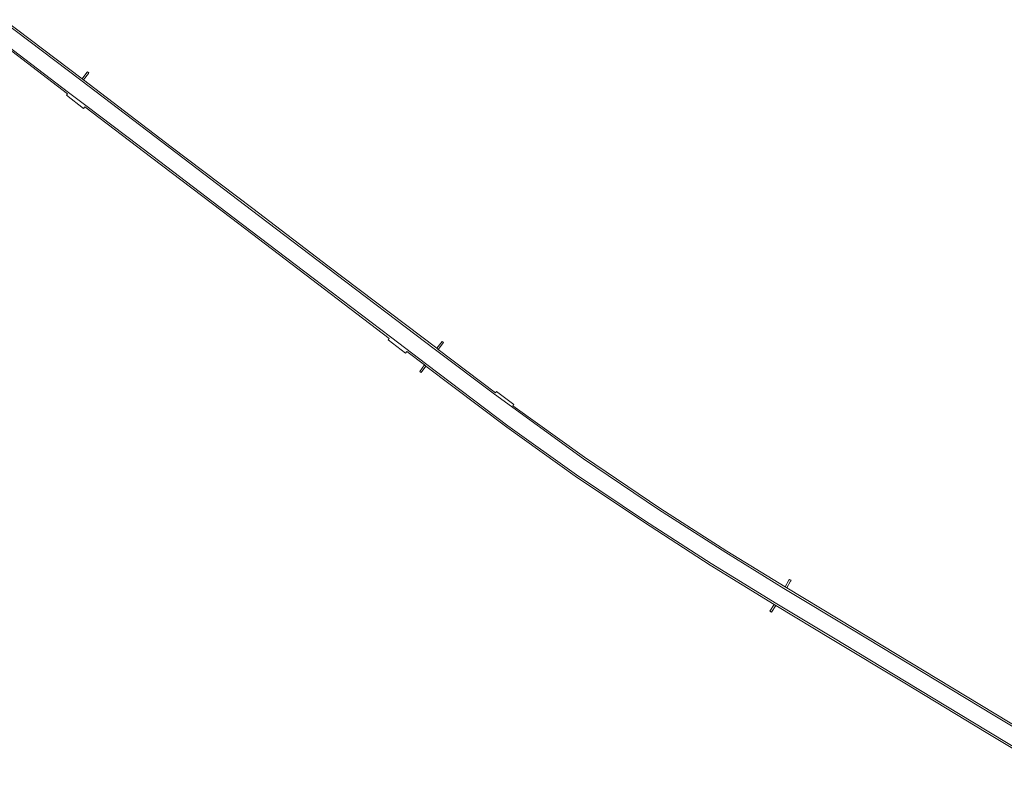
# Model space of a CAD drawing. Header units: metres. Extents: x 151213 to 156373, y 469495 to 475754.
# Tile 155 of 230: x 153231 to 153452, y 473744 to 473914. Entities that reach past the tile are written whole.
import ezdxf

# ---------------------------------------------------------------- set-up
doc = ezdxf.new("R2010")
doc.units = ezdxf.units.M
for name, color, linetype, lineweight in [('B-WE-VH-GESLOTENVERHARDING_ASFALT-GV', 252, 'Continuous', 18), ('B-WE-VH-HALFVERHARDING_GRASBETONSTEEN-GV', 252, 'Continuous', 18), ('B-WE-VH-OPENVERHARDING_BETONELEMENT-GV', 252, 'Continuous', 18)]:
    doc.layers.add(name, color=color, linetype=linetype, lineweight=lineweight)

msp = doc.modelspace()

# ---------------------------------------------------------------- linework, layer by layer
at = {"layer": 'B-WE-VH-GESLOTENVERHARDING_ASFALT-GV', "flags": 128}
for points in [[(153466.551, 473747.415), (153449.637, 473757.626), (153433.934, 473767.126), (153418.261, 473776.587), (153402.706, 473786), (153389.65, 473794.023), (153374.545, 473803.706), (153357.659, 473815.116), (153337.683, 473829.587), (153324.497, 473839.596), (153300.034, 473858.155), (153283.154, 473870.983), (153264.881, 473884.89), (153244.858, 473900.133), (153227.341, 473913.417)], [(153223.989, 473911.16), (153242.084, 473897.39), (153245.991, 473894.42), (153260.977, 473883.055), (153278.953, 473869.397), (153296.972, 473855.702), (153314.366, 473842.472), (153322.494, 473836.274), (153340.7, 473822.525), (153356.115, 473811.522), (153371.42, 473801.235), (153386.392, 473791.565), (153401.062, 473782.506), (153413.789, 473774.865), (153430.12, 473764.984), (153448.33, 473753.973), (153463.559, 473744.756)]]:
    msp.add_lwpolyline(points, dxfattribs=at)
at = {"layer": 'B-WE-VH-HALFVERHARDING_GRASBETONSTEEN-GV', "flags": 128}
for points in [[(153227.341, 473913.417), (153244.858, 473900.133), (153264.881, 473884.89), (153283.154, 473870.983), (153300.034, 473858.155), (153324.497, 473839.596), (153337.683, 473829.587), (153357.659, 473815.116), (153374.545, 473803.706), (153389.65, 473794.023), (153402.706, 473786), (153418.261, 473776.587), (153433.934, 473767.126), (153449.637, 473757.626), (153466.551, 473747.415)], [(153466.736, 473747.799), (153449.896, 473757.951), (153434.19, 473767.478), (153418.462, 473776.973), (153403.306, 473786.1), (153402.938, 473786.317), (153389.853, 473794.385), (153374.805, 473804.026), (153357.89, 473815.462), (153341.825, 473826.99), (153342.062, 473827.302), (153338.185, 473830.226), (153337.922, 473829.919), (153325.069, 473839.662), (153324.743, 473839.924), (153300.308, 473858.474), (153283.435, 473871.294), (153265.149, 473885.201), (153245.432, 473900.207), (153245.113, 473900.455), (153227.615, 473913.733)], [(153223.788, 473910.822), (153241.822, 473897.079), (153241.594, 473896.748), (153245.468, 473893.811), (153245.725, 473894.131), (153260.749, 473882.721), (153278.717, 473869.057), (153296.69, 473855.389), (153314.101, 473842.12), (153313.839, 473841.841), (153317.734, 473838.864), (153318.003, 473839.199), (153322.015, 473836.174), (153322.332, 473835.94), (153340.477, 473822.179), (153355.806, 473811.191), (153371.181, 473800.927), (153386.149, 473791.232), (153400.504, 473782.381), (153400.861, 473782.156), (153413.537, 473774.518), (153429.859, 473764.681), (153448.122, 473753.633), (153463.307, 473744.458)], [(153463.559, 473744.756), (153448.33, 473753.973), (153430.12, 473764.984), (153413.789, 473774.865), (153401.062, 473782.506), (153386.392, 473791.565), (153371.42, 473801.235), (153356.115, 473811.522), (153340.7, 473822.525), (153322.494, 473836.274), (153314.366, 473842.472), (153296.972, 473855.702), (153278.953, 473869.397), (153260.977, 473883.055), (153245.991, 473894.42), (153242.084, 473897.39), (153223.989, 473911.16)]]:
    msp.add_lwpolyline(points, dxfattribs=at)
at = {"layer": 'B-WE-VH-OPENVERHARDING_BETONELEMENT-GV', "flags": 128}
for points in [[(153245.432, 473900.207), (153246.543, 473901.634), (153246.667, 473901.794), (153246.358, 473902.037), (153246.226, 473901.869), (153245.113, 473900.455)], [(153325.069, 473839.662), (153326.275, 473841.202), (153325.943, 473841.461), (153324.743, 473839.924)], [(153322.332, 473835.94), (153322.015, 473836.174), (153320.947, 473834.719), (153321.265, 473834.485)], [(153403.306, 473786.1), (153404.185, 473787.588), (153404.316, 473787.809), (153403.948, 473788.026), (153403.819, 473787.808), (153402.938, 473786.317)], [(153399.55, 473780.868), (153399.907, 473780.644), (153400.861, 473782.156), (153400.504, 473782.381)]]:
    msp.add_lwpolyline(points, close=True, dxfattribs=at)

doc.saveas('drawing.dxf')
